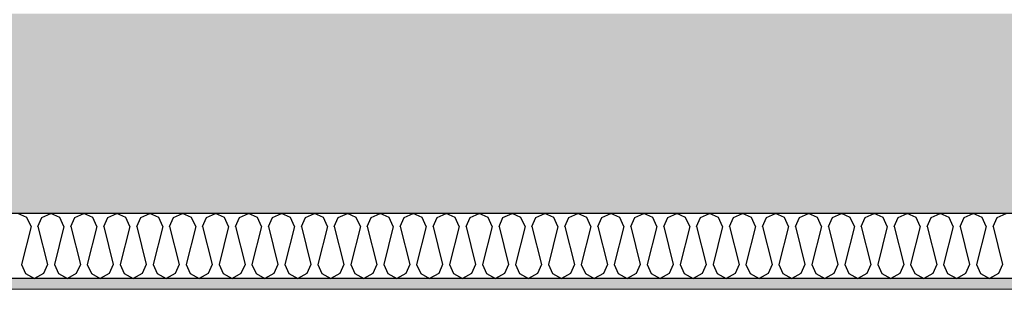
# Model space of a CAD drawing. Header units: millimetres. Extents: x -78869 to -55226, y -2070 to 13065.
# Tile 7 of 74: x -74094 to -72960, y 6532 to 6843. Entities that reach past the tile are written whole.
import ezdxf

# ---------------------------------------------------------------- set-up
doc = ezdxf.new("R2010")
doc.units = ezdxf.units.MM
doc.header["$LTSCALE"] = 0.5
doc.header["$MEASUREMENT"] = 0
doc.linetypes.add('PLINE', pattern=[0])
doc.layers.add('236- Innvendig kledning og overflate(Nye konstruksjoner)', color=7, linetype='Continuous', lineweight=0)
for name, color, linetype in [('251- Frittbærende dekker', 7, 'Continuous'), ('251- Frittbærende dekker (Skravur)', 7, 'Continuous'), ('256- Faste himlinger og overflatebehandling (Skravur)(Nye konstruksjoner)', 7, 'Continuous'), ('256- Faste himlinger og overflatebehandling(Nye konstruksjoner)', 7, 'Continuous')]:
    doc.layers.add(name, color=color, linetype=linetype)

# ---------------------------------------------------------------- blocks, each defined once
blk = doc.blocks.new('*X25')
at = {"layer": '256- Faste himlinger og overflatebehandling (Skravur)(Nye konstruksjoner)', "linetype": 'PLINE'}
for p, q in [((-74085.5, 6615.1), (-74095.8, 6620)), ((-74080.8, 6604.9), (-74085.5, 6615.1)), ((-74072.9, 6604.9), (-74068.2, 6615.1)), ((-74068.2, 6615.1), (-74057.9, 6620)), ((-74047.5, 6615.1), (-74057.9, 6620)), ((-74042.9, 6604.9), (-74047.5, 6615.1)), ((-74034.9, 6604.9), (-74030.3, 6615.1)), ((-74030.3, 6615.1), (-74019.9, 6620)), ((-74009.6, 6615.1), (-74019.9, 6620)), ((-74005, 6604.9), (-74009.6, 6615.1)), ((-73997, 6604.9), (-73992.4, 6615.1)), ((-73992.4, 6615.1), (-73982, 6620)), ((-73971.6, 6615.1), (-73982, 6620)), ((-73967, 6604.9), (-73971.6, 6615.1)), ((-73959, 6604.9), (-73954.4, 6615.1)), ((-73954.4, 6615.1), (-73944.1, 6620)), ((-73933.7, 6615.1), (-73944.1, 6620)), ((-73929.1, 6604.9), (-73933.7, 6615.1)), ((-73921.1, 6604.9), (-73916.5, 6615.1)), ((-73916.5, 6615.1), (-73906.1, 6620)), ((-73895.8, 6615.1), (-73906.1, 6620)), ((-73891.1, 6604.9), (-73895.8, 6615.1)), ((-73883.2, 6604.9), (-73878.5, 6615.1)), ((-73878.5, 6615.1), (-73868.2, 6620)), ((-73857.8, 6615.1), (-73868.2, 6620)), ((-73853.2, 6604.9), (-73857.8, 6615.1)), ((-73845.2, 6604.9), (-73840.6, 6615.1)), ((-73840.6, 6615.1), (-73830.2, 6620)), ((-73819.9, 6615.1), (-73830.2, 6620)), ((-73815.3, 6604.9), (-73819.9, 6615.1)), ((-73807.3, 6604.9), (-73802.7, 6615.1)), ((-73802.7, 6615.1), (-73792.3, 6620)), ((-73781.9, 6615.1), (-73792.3, 6620)), ((-73777.3, 6604.9), (-73781.9, 6615.1)), ((-73769.3, 6604.9), (-73764.7, 6615.1)), ((-73764.7, 6615.1), (-73754.4, 6620)), ((-73744, 6615.1), (-73754.4, 6620)), ((-73739.4, 6604.9), (-73744, 6615.1)), ((-73731.4, 6604.9), (-73726.8, 6615.1)), ((-73726.8, 6615.1), (-73716.4, 6620)), ((-73706.1, 6615.1), (-73716.4, 6620)), ((-73701.4, 6604.9), (-73706.1, 6615.1)), ((-73693.5, 6604.9), (-73688.8, 6615.1)), ((-73688.8, 6615.1), (-73678.5, 6620)), ((-73668.1, 6615.1), (-73678.5, 6620)), ((-73663.5, 6604.9), (-73668.1, 6615.1)), ((-73655.5, 6604.9), (-73650.9, 6615.1)), ((-73650.9, 6615.1), (-73640.5, 6620)), ((-73630.2, 6615.1), (-73640.5, 6620)), ((-73625.6, 6604.9), (-73630.2, 6615.1)), ((-73617.6, 6604.9), (-73613, 6615.1)), ((-73613, 6615.1), (-73602.6, 6620)), ((-73592.2, 6615.1), (-73602.6, 6620)), ((-73587.6, 6604.9), (-73592.2, 6615.1)), ((-73579.7, 6604.9), (-73575, 6615.1)), ((-73575, 6615.1), (-73564.7, 6620)), ((-73554.3, 6615.1), (-73564.7, 6620)), ((-73549.7, 6604.9), (-73554.3, 6615.1)), ((-73541.7, 6604.9), (-73537.1, 6615.1)), ((-73537.1, 6615.1), (-73526.7, 6620)), ((-73516.4, 6615.1), (-73526.7, 6620)), ((-73511.7, 6604.9), (-73516.4, 6615.1)), ((-73503.8, 6604.9), (-73499.1, 6615.1)), ((-73499.1, 6615.1), (-73488.8, 6620)), ((-73478.4, 6615.1), (-73488.8, 6620)), ((-73473.8, 6604.9), (-73478.4, 6615.1)), ((-73465.8, 6604.9), (-73461.2, 6615.1)), ((-73461.2, 6615.1), (-73450.8, 6620)), ((-73440.5, 6615.1), (-73450.8, 6620)), ((-73435.9, 6604.9), (-73440.5, 6615.1)), ((-73427.9, 6604.9), (-73423.3, 6615.1)), ((-73423.3, 6615.1), (-73412.9, 6620)), ((-73402.5, 6615.1), (-73412.9, 6620)), ((-73397.9, 6604.9), (-73402.5, 6615.1)), ((-73390, 6604.9), (-73385.3, 6615.1)), ((-73385.3, 6615.1), (-73375, 6620)), ((-73364.6, 6615.1), (-73375, 6620)), ((-73360, 6604.9), (-73364.6, 6615.1)), ((-73352, 6604.9), (-73347.4, 6615.1)), ((-73347.4, 6615.1), (-73337, 6620)), ((-73326.7, 6615.1), (-73337, 6620)), ((-73322, 6604.9), (-73326.7, 6615.1)), ((-73314.1, 6604.9), (-73309.5, 6615.1)), ((-73309.5, 6615.1), (-73299.1, 6620)), ((-73288.7, 6615.1), (-73299.1, 6620)), ((-73284.1, 6604.9), (-73288.7, 6615.1)), ((-73276.1, 6604.9), (-73271.5, 6615.1)), ((-73271.5, 6615.1), (-73261.2, 6620)), ((-73250.8, 6615.1), (-73261.2, 6620)), ((-73246.2, 6604.9), (-73250.8, 6615.1)), ((-73238.2, 6604.9), (-73233.6, 6615.1)), ((-73233.6, 6615.1), (-73223.2, 6620)), ((-73212.9, 6615.1), (-73223.2, 6620)), ((-73208.2, 6604.9), (-73212.9, 6615.1)), ((-73200.3, 6604.9), (-73195.6, 6615.1)), ((-73195.6, 6615.1), (-73185.3, 6620)), ((-73174.9, 6615.1), (-73185.3, 6620)), ((-73170.3, 6604.9), (-73174.9, 6615.1)), ((-73162.3, 6604.9), (-73157.7, 6615.1)), ((-73157.7, 6615.1), (-73147.3, 6620)), ((-73137, 6615.1), (-73147.3, 6620)), ((-73132.3, 6604.9), (-73137, 6615.1)), ((-73124.4, 6604.9), (-73119.8, 6615.1)), ((-73119.8, 6615.1), (-73109.4, 6620)), ((-73099, 6615.1), (-73109.4, 6620)), ((-73094.4, 6604.9), (-73099, 6615.1)), ((-73086.4, 6604.9), (-73081.8, 6615.1)), ((-73081.8, 6615.1), (-73071.5, 6620)), ((-73061.1, 6615.1), (-73071.5, 6620)), ((-73056.5, 6604.9), (-73061.1, 6615.1)), ((-73048.5, 6604.9), (-73043.9, 6615.1)), ((-73043.9, 6615.1), (-73033.5, 6620)), ((-73023.2, 6615.1), (-73033.5, 6620)), ((-73018.5, 6604.9), (-73023.2, 6615.1)), ((-73010.6, 6604.9), (-73005.9, 6615.1)), ((-73005.9, 6615.1), (-72995.6, 6620)), ((-72985.2, 6615.1), (-72995.6, 6620)), ((-72980.6, 6604.9), (-72985.2, 6615.1)), ((-72972.6, 6604.9), (-72968, 6615.1)), ((-72968, 6615.1), (-72957.6, 6620)), ((-74080.8, 6604.9), (-74091.8, 6560.9)), ((-74072.9, 6604.9), (-74061.9, 6560.9)), ((-74042.9, 6604.9), (-74053.9, 6560.9)), ((-74034.9, 6604.9), (-74023.9, 6560.9)), ((-74005, 6604.9), (-74016, 6560.9)), ((-73997, 6604.9), (-73986, 6560.9)), ((-73967, 6604.9), (-73978, 6560.9)), ((-73959, 6604.9), (-73948, 6560.9)), ((-73929.1, 6604.9), (-73940.1, 6560.9)), ((-73921.1, 6604.9), (-73910.1, 6560.9)), ((-73891.1, 6604.9), (-73902.1, 6560.9)), ((-73883.2, 6604.9), (-73872.2, 6560.9)), ((-73853.2, 6604.9), (-73864.2, 6560.9)), ((-73845.2, 6604.9), (-73834.2, 6560.9)), ((-73815.3, 6604.9), (-73826.3, 6560.9)), ((-73807.3, 6604.9), (-73796.3, 6560.9)), ((-73777.3, 6604.9), (-73788.3, 6560.9)), ((-73769.3, 6604.9), (-73758.4, 6560.9)), ((-73739.4, 6604.9), (-73750.4, 6560.9)), ((-73731.4, 6604.9), (-73720.4, 6560.9)), ((-73701.4, 6604.9), (-73712.4, 6560.9)), ((-73693.5, 6604.9), (-73682.5, 6560.9)), ((-73663.5, 6604.9), (-73674.5, 6560.9)), ((-73655.5, 6604.9), (-73644.5, 6560.9)), ((-73625.6, 6604.9), (-73636.6, 6560.9)), ((-73617.6, 6604.9), (-73606.6, 6560.9)), ((-73587.6, 6604.9), (-73598.6, 6560.9)), ((-73579.7, 6604.9), (-73568.7, 6560.9)), ((-73549.7, 6604.9), (-73560.7, 6560.9)), ((-73541.7, 6604.9), (-73530.7, 6560.9)), ((-73511.7, 6604.9), (-73522.7, 6560.9)), ((-73503.8, 6604.9), (-73492.8, 6560.9)), ((-73473.8, 6604.9), (-73484.8, 6560.9)), ((-73465.8, 6604.9), (-73454.8, 6560.9)), ((-73435.9, 6604.9), (-73446.9, 6560.9)), ((-73427.9, 6604.9), (-73416.9, 6560.9)), ((-73397.9, 6604.9), (-73408.9, 6560.9)), ((-73390, 6604.9), (-73379, 6560.9)), ((-73360, 6604.9), (-73371, 6560.9)), ((-73352, 6604.9), (-73341, 6560.9)), ((-73322, 6604.9), (-73333, 6560.9)), ((-73314.1, 6604.9), (-73303.1, 6560.9)), ((-73284.1, 6604.9), (-73295.1, 6560.9)), ((-73276.1, 6604.9), (-73265.1, 6560.9)), ((-73246.2, 6604.9), (-73257.2, 6560.9)), ((-73238.2, 6604.9), (-73227.2, 6560.9)), ((-73208.2, 6604.9), (-73219.2, 6560.9)), ((-73200.3, 6604.9), (-73189.3, 6560.9)), ((-73170.3, 6604.9), (-73181.3, 6560.9)), ((-73162.3, 6604.9), (-73151.3, 6560.9)), ((-73132.3, 6604.9), (-73143.3, 6560.9)), ((-73124.4, 6604.9), (-73113.4, 6560.9)), ((-73094.4, 6604.9), (-73105.4, 6560.9)), ((-73086.4, 6604.9), (-73075.4, 6560.9)), ((-73056.5, 6604.9), (-73067.5, 6560.9)), ((-73048.5, 6604.9), (-73037.5, 6560.9)), ((-73018.5, 6604.9), (-73029.5, 6560.9)), ((-73010.6, 6604.9), (-72999.6, 6560.9)), ((-72980.6, 6604.9), (-72991.6, 6560.9)), ((-72972.6, 6604.9), (-72961.6, 6560.9)), ((-74091.8, 6560.9), (-74087.2, 6550.8)), ((-74061.9, 6560.9), (-74066.5, 6550.8)), ((-74053.9, 6560.9), (-74049.3, 6550.8)), ((-74023.9, 6560.9), (-74028.6, 6550.8)), ((-74016, 6560.9), (-74011.3, 6550.8)), ((-73986, 6560.9), (-73990.6, 6550.8)), ((-73978, 6560.9), (-73973.4, 6550.8)), ((-73948, 6560.9), (-73952.7, 6550.8)), ((-73940.1, 6560.9), (-73935.5, 6550.8)), ((-73910.1, 6560.9), (-73914.7, 6550.8)), ((-73902.1, 6560.9), (-73897.5, 6550.8)), ((-73872.2, 6560.9), (-73876.8, 6550.8)), ((-73864.2, 6560.9), (-73859.6, 6550.8)), ((-73834.2, 6560.9), (-73838.9, 6550.8)), ((-73826.3, 6560.9), (-73821.6, 6550.8)), ((-73796.3, 6560.9), (-73800.9, 6550.8)), ((-73788.3, 6560.9), (-73783.7, 6550.8)), ((-73758.4, 6560.9), (-73763, 6550.8)), ((-73750.4, 6560.9), (-73745.8, 6550.8)), ((-73720.4, 6560.9), (-73725, 6550.8)), ((-73712.4, 6560.9), (-73707.8, 6550.8)), ((-73682.5, 6560.9), (-73687.1, 6550.8)), ((-73674.5, 6560.9), (-73669.9, 6550.8)), ((-73644.5, 6560.9), (-73649.2, 6550.8)), ((-73636.6, 6560.9), (-73631.9, 6550.8)), ((-73606.6, 6560.9), (-73611.2, 6550.8)), ((-73598.6, 6560.9), (-73594, 6550.8)), ((-73568.7, 6560.9), (-73573.3, 6550.8)), ((-73560.7, 6560.9), (-73556.1, 6550.8)), ((-73530.7, 6560.9), (-73535.3, 6550.8)), ((-73522.7, 6560.9), (-73518.1, 6550.8)), ((-73492.8, 6560.9), (-73497.4, 6550.8)), ((-73484.8, 6560.9), (-73480.2, 6550.8)), ((-73454.8, 6560.9), (-73459.5, 6550.8)), ((-73446.9, 6560.9), (-73442.2, 6550.8)), ((-73416.9, 6560.9), (-73421.5, 6550.8)), ((-73408.9, 6560.9), (-73404.3, 6550.8)), ((-73379, 6560.9), (-73383.6, 6550.8)), ((-73371, 6560.9), (-73366.4, 6550.8)), ((-73341, 6560.9), (-73345.6, 6550.8)), ((-73333, 6560.9), (-73328.4, 6550.8)), ((-73303.1, 6560.9), (-73307.7, 6550.8)), ((-73295.1, 6560.9), (-73290.5, 6550.8)), ((-73265.1, 6560.9), (-73269.8, 6550.8)), ((-73257.2, 6560.9), (-73252.5, 6550.8)), ((-73227.2, 6560.9), (-73231.8, 6550.8)), ((-73219.2, 6560.9), (-73214.6, 6550.8)), ((-73189.3, 6560.9), (-73193.9, 6550.8)), ((-73181.3, 6560.9), (-73176.7, 6550.8)), ((-73151.3, 6560.9), (-73155.9, 6550.8)), ((-73143.3, 6560.9), (-73138.7, 6550.8)), ((-73113.4, 6560.9), (-73118, 6550.8)), ((-73105.4, 6560.9), (-73100.8, 6550.8)), ((-73075.4, 6560.9), (-73080.1, 6550.8)), ((-73067.5, 6560.9), (-73062.8, 6550.8)), ((-73037.5, 6560.9), (-73042.1, 6550.8)), ((-73029.5, 6560.9), (-73024.9, 6550.8)), ((-72999.6, 6560.9), (-73004.2, 6550.8)), ((-72991.6, 6560.9), (-72987, 6550.8)), ((-72961.6, 6560.9), (-72966.2, 6550.8)), ((-74087.2, 6550.8), (-74076.9, 6545)), ((-74066.5, 6550.8), (-74076.9, 6545)), ((-74049.3, 6550.8), (-74038.9, 6545)), ((-74028.6, 6550.8), (-74038.9, 6545)), ((-74011.3, 6550.8), (-74001, 6545)), ((-73990.6, 6550.8), (-74001, 6545)), ((-73973.4, 6550.8), (-73963, 6545)), ((-73952.7, 6550.8), (-73963, 6545)), ((-73935.5, 6550.8), (-73925.1, 6545)), ((-73914.7, 6550.8), (-73925.1, 6545)), ((-73897.5, 6550.8), (-73887.2, 6545)), ((-73876.8, 6550.8), (-73887.2, 6545)), ((-73859.6, 6550.8), (-73849.2, 6545)), ((-73838.9, 6550.8), (-73849.2, 6545)), ((-73821.6, 6550.8), (-73811.3, 6545)), ((-73800.9, 6550.8), (-73811.3, 6545)), ((-73783.7, 6550.8), (-73773.3, 6545)), ((-73763, 6550.8), (-73773.3, 6545)), ((-73745.8, 6550.8), (-73735.4, 6545)), ((-73725, 6550.8), (-73735.4, 6545)), ((-73707.8, 6550.8), (-73697.5, 6545)), ((-73687.1, 6550.8), (-73697.5, 6545)), ((-73669.9, 6550.8), (-73659.5, 6545)), ((-73649.2, 6550.8), (-73659.5, 6545)), ((-73631.9, 6550.8), (-73621.6, 6545)), ((-73611.2, 6550.8), (-73621.6, 6545)), ((-73594, 6550.8), (-73583.6, 6545)), ((-73573.3, 6550.8), (-73583.6, 6545)), ((-73556.1, 6550.8), (-73545.7, 6545)), ((-73535.3, 6550.8), (-73545.7, 6545)), ((-73518.1, 6550.8), (-73507.8, 6545)), ((-73497.4, 6550.8), (-73507.8, 6545)), ((-73480.2, 6550.8), (-73469.8, 6545)), ((-73459.5, 6550.8), (-73469.8, 6545)), ((-73442.2, 6550.8), (-73431.9, 6545)), ((-73421.5, 6550.8), (-73431.9, 6545)), ((-73404.3, 6550.8), (-73393.9, 6545)), ((-73383.6, 6550.8), (-73393.9, 6545)), ((-73366.4, 6550.8), (-73356, 6545)), ((-73345.6, 6550.8), (-73356, 6545)), ((-73328.4, 6550.8), (-73318.1, 6545)), ((-73307.7, 6550.8), (-73318.1, 6545)), ((-73290.5, 6550.8), (-73280.1, 6545)), ((-73269.8, 6550.8), (-73280.1, 6545)), ((-73252.5, 6550.8), (-73242.2, 6545)), ((-73231.8, 6550.8), (-73242.2, 6545)), ((-73214.6, 6550.8), (-73204.2, 6545)), ((-73193.9, 6550.8), (-73204.2, 6545)), ((-73176.7, 6550.8), (-73166.3, 6545)), ((-73155.9, 6550.8), (-73166.3, 6545)), ((-73138.7, 6550.8), (-73128.4, 6545)), ((-73118, 6550.8), (-73128.4, 6545)), ((-73100.8, 6550.8), (-73090.4, 6545)), ((-73080.1, 6550.8), (-73090.4, 6545)), ((-73062.8, 6550.8), (-73052.5, 6545)), ((-73042.1, 6550.8), (-73052.5, 6545)), ((-73024.9, 6550.8), (-73014.5, 6545)), ((-73004.2, 6550.8), (-73014.5, 6545)), ((-72987, 6550.8), (-72976.6, 6545)), ((-72966.2, 6550.8), (-72976.6, 6545))]:
    blk.add_line(p, q, dxfattribs=at)

msp = doc.modelspace()

# ---------------------------------------------------------------- hatches: boundary and pattern name
at = {"layer": '251- Frittbærende dekker (Skravur)', "linetype": 'Continuous'}
h = msp.add_hatch(dxfattribs=at)
h.set_pattern_fill('Betong_strukturell', color=256, style=0, pattern_type=2)
h.set_pattern_definition([(0, (0, 0), (0, 311.7692), [30, -150]), (0, (90, 155.9), (0, 311.7692), [30, -150]), (60, (0, 0), (-270, 155.8846), [30, -150]), (60, (180, 0), (-270, 155.8846), [30, -150]), (120, (30, 0), (270, 155.8846), [30, -150]), (120, (210, 0), (270, 155.8846), [30, -150]), (0, (0, 30), (0, 60), [0, -60, 0, -90.000004]), (45, (30, 30), (-42.42641, 42.42641), [0, -45, 0, -75.000003])])
h.paths.add_polyline_path([(-75168.2, 6850), (-75168.2, 6620), (-64953.2, 6620), (-64953.2, 6850)])
at = {"layer": '256- Faste himlinger og overflatebehandling (Skravur)(Nye konstruksjoner)', "linetype": 'Continuous'}
h = msp.add_hatch(dxfattribs=at)
h.set_pattern_fill('Gips', color=256, style=0, pattern_type=2)
h.set_pattern_definition([(0, (0, 0), (0, 86.60254), [0, -50]), (0, (25, 43.3), (0, 86.60254), [0, -50])])
h.paths.add_polyline_path([(-75005.7, 6545), (-75005.7, 6532.5), (-69068.2, 6532.5), (-69068.2, 6545)])

# ---------------------------------------------------------------- linework, layer by layer
at = {"layer": '236- Innvendig kledning og overflate(Nye konstruksjoner)', "linetype": 'PLINE'}
msp.add_line((-69068.2, 6532.5), (-75005.7, 6532.5), dxfattribs=at)
at = {"layer": '251- Frittbærende dekker', "linetype": 'PLINE', "flags": 128}
msp.add_lwpolyline([(-68898.2, 6620), (-68910.7, 6620), (-68923.2, 6620), (-69043.2, 6620), (-69055.7, 6620), (-69068.2, 6620), (-75005.7, 6620), (-75018.2, 6620), (-75066.2, 6620), (-75068.2, 6620), (-75168.2, 6620)], dxfattribs=at)
at = {"layer": '256- Faste himlinger og overflatebehandling(Nye konstruksjoner)', "linetype": 'PLINE'}
msp.add_line((-69068.2, 6545), (-75005.7, 6545), dxfattribs=at)

# ---------------------------------------------------------------- block references
at = {"layer": '256- Faste himlinger og overflatebehandling(Nye konstruksjoner)'}
msp.add_blockref('*X25', (0, 0), dxfattribs=at)

doc.saveas('drawing.dxf')
